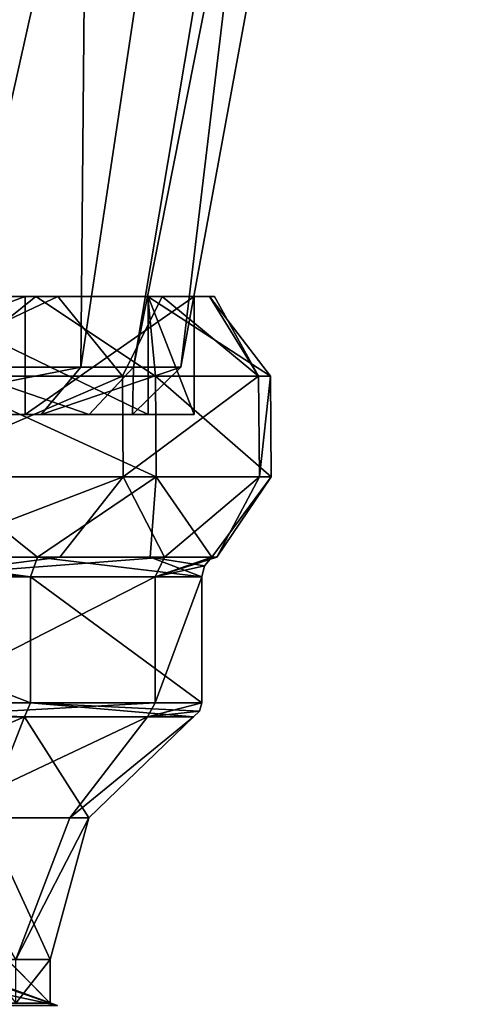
# Model space of a CAD drawing. Header units: millimetres. Extents: x -129 to 0, y -129 to 137.
# Tile 41 of 59: x -96.99 to -91.36, y 61.65 to 74.2. Entities that reach past the tile are written whole.
import ezdxf

# ---------------------------------------------------------------- set-up
doc = ezdxf.new("R2010")
doc.units = ezdxf.units.MM
doc.header["$LTSCALE"] = 65.185185
for name, color, linetype in [('305', 7, 'CONTINUOUS'), ('312', 7, 'CONTINUOUS'), ('635', 7, 'CONTINUOUS'), ('636', 7, 'CONTINUOUS'), ('637', 7, 'CONTINUOUS'), ('638', 7, 'CONTINUOUS'), ('639', 7, 'CONTINUOUS'), ('641', 7, 'CONTINUOUS'), ('642', 7, 'CONTINUOUS'), ('643', 7, 'CONTINUOUS'), ('644', 7, 'CONTINUOUS'), ('646', 7, 'CONTINUOUS'), ('647', 7, 'CONTINUOUS'), ('648', 7, 'CONTINUOUS'), ('649', 7, 'CONTINUOUS'), ('650', 7, 'CONTINUOUS'), ('653', 7, 'CONTINUOUS'), ('654', 7, 'CONTINUOUS'), ('655', 7, 'CONTINUOUS'), ('656', 7, 'CONTINUOUS'), ('657', 7, 'CONTINUOUS'), ('658', 7, 'CONTINUOUS'), ('659', 7, 'CONTINUOUS'), ('660', 7, 'CONTINUOUS'), ('661', 7, 'CONTINUOUS'), ('663', 7, 'CONTINUOUS'), ('664', 7, 'CONTINUOUS'), ('666', 7, 'CONTINUOUS'), ('684', 7, 'CONTINUOUS'), ('688', 7, 'CONTINUOUS')]:
    doc.layers.add(name, color=color, linetype=linetype)

msp = doc.modelspace()

# ---------------------------------------------------------------- linework, layer by layer
at = {"layer": '305', "linetype": 'CONTINUOUS'}
for points in [[(-97.7, 62.07), (-98.512, 62.07, 2.498), (-96.515, 61.639), (-97.7, 62.07)], [(-96.515, 61.639), (-98.512, 62.07, 2.498), (-97.553, 61.639, 3.195), (-96.515, 61.639)]]:
    msp.add_3dface(points, dxfattribs=at)
at = {"layer": '312', "linetype": 'CONTINUOUS'}
msp.add_3dface([(-97.7, 62.07), (-96.515, 61.639), (-97.553, 61.639, -3.195), (-97.7, 62.07)], dxfattribs=at)
at = {"layer": '635', "linetype": 'CONTINUOUS'}
for points in [[(-98.211, 61.67, 3.944), (-96.607, 61.67, 0.993), (-98.211, 62.224, 3.944), (-98.211, 61.67, 3.944)], [(-98.211, 62.224, 3.944), (-96.607, 61.67, 0.993), (-96.607, 62.224, 0.993), (-98.211, 62.224, 3.944)]]:
    msp.add_3dface(points, dxfattribs=at)
at = {"layer": '636', "linetype": 'CONTINUOUS'}
for points in [[(-96.932, 65.316, 5.293), (-101.001, 65.316, 7.232), (-99.972, 64.028, 5.595), (-96.932, 65.316, 5.293)], [(-97.439, 64.028, 3.857), (-96.932, 65.316, 5.293), (-99.972, 64.028, 5.595), (-97.439, 64.028, 3.857)], [(-96.115, 64.028, 1.084), (-96.932, 65.316, 5.293), (-97.439, 64.028, 3.857), (-96.115, 64.028, 1.084)], [(-94.779, 65.316, 1.333), (-96.932, 65.316, 5.293), (-96.115, 64.028, 1.084), (-94.779, 65.316, 1.333)], [(-98.211, 62.224, 3.944), (-96.607, 62.224, 0.993), (-97.439, 64.028, 3.857), (-98.211, 62.224, 3.944)], [(-96.607, 62.224, 0.993), (-96.115, 64.028, 1.084), (-97.439, 64.028, 3.857), (-96.607, 62.224, 0.993)]]:
    msp.add_3dface(points, dxfattribs=at)
at = {"layer": '637', "linetype": 'CONTINUOUS'}
for points in [[(-96.859, 67.102, 5.37), (-100.988, 67.102, 7.337), (-96.859, 65.493, 5.37), (-96.859, 67.102, 5.37)], [(-96.859, 65.493, 5.37), (-100.988, 67.102, 7.337), (-100.988, 65.493, 7.337), (-96.859, 65.493, 5.37)], [(-94.675, 67.102, 1.352), (-96.859, 67.102, 5.37), (-94.675, 65.493, 1.352), (-94.675, 67.102, 1.352)], [(-94.675, 65.493, 1.352), (-96.859, 67.102, 5.37), (-96.859, 65.493, 5.37), (-94.675, 65.493, 1.352)]]:
    msp.add_3dface(points, dxfattribs=at)
at = {"layer": '638', "linetype": 'CONTINUOUS'}
for points in [[(-98.724, 70.67, 6.771), (-98.053, 69.658, 7.315), (-96.79, 70.67, 5.443), (-98.724, 70.67, 6.771)], [(-98.053, 69.658, 7.315), (-95.265, 69.658, 4.9), (-96.79, 70.67, 5.443), (-98.053, 69.658, 7.315)], [(-96.79, 70.67, 5.443), (-95.265, 69.658, 4.9), (-95.361, 70.67, 3.582), (-96.79, 70.67, 5.443)], [(-95.265, 69.658, 4.9), (-93.801, 69.658, 1.514), (-95.361, 70.67, 3.582), (-95.265, 69.658, 4.9)], [(-95.361, 70.67, 3.582), (-93.801, 69.658, 1.514), (-94.576, 70.67, 1.37), (-95.361, 70.67, 3.582)], [(-98.048, 68.375, 7.325), (-95.256, 68.375, 4.907), (-98.053, 69.658, 7.315), (-98.048, 68.375, 7.325)], [(-98.053, 69.658, 7.315), (-95.256, 68.375, 4.907), (-95.265, 69.658, 4.9), (-98.053, 69.658, 7.315)], [(-95.256, 68.375, 4.907), (-93.79, 68.375, 1.516), (-95.265, 69.658, 4.9), (-95.256, 68.375, 4.907)], [(-95.265, 69.658, 4.9), (-93.79, 68.375, 1.516), (-93.801, 69.658, 1.514), (-95.265, 69.658, 4.9)], [(-98.711, 67.35, 6.798), (-96.769, 67.35, 5.465), (-98.048, 68.375, 7.325), (-98.711, 67.35, 6.798)], [(-98.048, 68.375, 7.325), (-96.769, 67.35, 5.465), (-95.256, 68.375, 4.907), (-98.048, 68.375, 7.325)], [(-96.769, 67.35, 5.465), (-95.334, 67.35, 3.596), (-95.256, 68.375, 4.907), (-96.769, 67.35, 5.465)], [(-95.334, 67.35, 3.596), (-94.546, 67.35, 1.376), (-95.256, 68.375, 4.907), (-95.334, 67.35, 3.596)], [(-95.256, 68.375, 4.907), (-94.546, 67.35, 1.376), (-93.79, 68.375, 1.516), (-95.256, 68.375, 4.907)]]:
    msp.add_3dface(points, dxfattribs=at)
at = {"layer": '639', "linetype": 'CONTINUOUS'}
for points in [[(-98.724, 70.67, 6.771), (-96.79, 70.67, 5.443), (-101.001, 70.67, 7.238), (-98.724, 70.67, 6.771)], [(-101.001, 70.67, 7.238), (-96.79, 70.67, 5.443), (-96.927, 70.67, 5.298), (-101.001, 70.67, 7.238)], [(-96.507, 70.67, -5.16), (-98.368, 70.67, -6.589), (-98.464, 70.67, -6.414), (-96.507, 70.67, -5.16)], [(-95.36, 70.67, -3.14), (-96.507, 70.67, -5.16), (-98.464, 70.67, -6.414), (-95.36, 70.67, -3.14)], [(-96.79, 70.67, 5.443), (-95.361, 70.67, 3.582), (-96.927, 70.67, 5.298), (-96.79, 70.67, 5.443)], [(-95.361, 70.67, 3.582), (-94.576, 70.67, 1.37), (-96.927, 70.67, 5.298), (-95.361, 70.67, 3.582)], [(-94.576, 70.67, 1.37), (-94.773, 70.67, 1.334), (-96.927, 70.67, 5.298), (-94.576, 70.67, 1.37)], [(-95.179, 70.67, -3.226), (-96.507, 70.67, -5.16), (-95.36, 70.67, -3.14), (-95.179, 70.67, -3.226)], [(-94.514, 70.67, -0.975), (-95.179, 70.67, -3.226), (-95.36, 70.67, -3.14), (-94.514, 70.67, -0.975)], [(-94.773, 70.67, 1.334), (-94.514, 70.67, -0.975), (-95.36, 70.67, -3.14), (-94.773, 70.67, 1.334)], [(-94.576, 70.67, 1.37), (-94.514, 70.67, -0.975), (-94.773, 70.67, 1.334), (-94.576, 70.67, 1.37)]]:
    msp.add_3dface(points, dxfattribs=at)
at = {"layer": '641', "linetype": 'CONTINUOUS'}
for points in [[(-96.607, 62.224, 0.993), (-96.607, 61.67, 0.993), (-97.044, 61.67, -2.337), (-96.607, 62.224, 0.993)], [(-97.044, 62.224, -2.337), (-96.607, 62.224, 0.993), (-97.044, 61.67, -2.337), (-97.044, 62.224, -2.337)]]:
    msp.add_3dface(points, dxfattribs=at)
at = {"layer": '642', "linetype": 'CONTINUOUS'}
for points in [[(-98.467, 65.316, -6.408), (-95.365, 65.316, -3.137), (-98.093, 64.028, -4.511), (-98.467, 65.316, -6.408)], [(-98.093, 64.028, -4.511), (-95.365, 65.316, -3.137), (-96.355, 64.028, -1.978), (-98.093, 64.028, -4.511)], [(-94.779, 65.316, 1.333), (-96.115, 64.028, 1.084), (-96.355, 64.028, -1.978), (-94.779, 65.316, 1.333)], [(-95.365, 65.316, -3.137), (-94.779, 65.316, 1.333), (-96.355, 64.028, -1.978), (-95.365, 65.316, -3.137)], [(-97.044, 62.224, -2.337), (-98.093, 64.028, -4.511), (-96.355, 64.028, -1.978), (-97.044, 62.224, -2.337)], [(-96.115, 64.028, 1.084), (-96.607, 62.224, 0.993), (-97.044, 62.224, -2.337), (-96.115, 64.028, 1.084)], [(-96.115, 64.028, 1.084), (-97.044, 62.224, -2.337), (-96.355, 64.028, -1.978), (-96.115, 64.028, 1.084)]]:
    msp.add_3dface(points, dxfattribs=at)
at = {"layer": '643', "linetype": 'CONTINUOUS'}
for points in [[(-98.416, 67.102, -6.502), (-95.269, 67.102, -3.183), (-98.416, 65.493, -6.502), (-98.416, 67.102, -6.502)], [(-98.416, 65.493, -6.502), (-95.269, 67.102, -3.183), (-95.269, 65.493, -3.183), (-98.416, 65.493, -6.502)], [(-94.675, 67.102, 1.352), (-94.675, 65.493, 1.352), (-95.269, 65.493, -3.183), (-94.675, 67.102, 1.352)], [(-95.269, 67.102, -3.183), (-94.675, 67.102, 1.352), (-95.269, 65.493, -3.183), (-95.269, 67.102, -3.183)]]:
    msp.add_3dface(points, dxfattribs=at)
at = {"layer": '644', "linetype": 'CONTINUOUS'}
for points in [[(-98.368, 70.67, -6.589), (-96.507, 70.67, -5.16), (-98.66, 69.658, -7.608), (-98.368, 70.67, -6.589)], [(-96.507, 70.67, -5.16), (-95.685, 69.658, -5.427), (-98.66, 69.658, -7.608), (-96.507, 70.67, -5.16)], [(-96.507, 70.67, -5.16), (-95.179, 70.67, -3.226), (-95.685, 69.658, -5.427), (-96.507, 70.67, -5.16)], [(-95.179, 70.67, -3.226), (-93.951, 69.658, -2.171), (-95.685, 69.658, -5.427), (-95.179, 70.67, -3.226)], [(-95.179, 70.67, -3.226), (-94.514, 70.67, -0.975), (-93.951, 69.658, -2.171), (-95.179, 70.67, -3.226)], [(-94.576, 70.67, 1.37), (-93.801, 69.658, 1.514), (-93.951, 69.658, -2.171), (-94.576, 70.67, 1.37)], [(-94.514, 70.67, -0.975), (-94.576, 70.67, 1.37), (-93.951, 69.658, -2.171), (-94.514, 70.67, -0.975)], [(-95.685, 69.658, -5.427), (-98.656, 68.375, -7.618), (-98.66, 69.658, -7.608), (-95.685, 69.658, -5.427)], [(-95.677, 68.375, -5.434), (-98.656, 68.375, -7.618), (-95.685, 69.658, -5.427), (-95.677, 68.375, -5.434)], [(-93.951, 69.658, -2.171), (-95.677, 68.375, -5.434), (-95.685, 69.658, -5.427), (-93.951, 69.658, -2.171)], [(-93.94, 68.375, -2.174), (-95.677, 68.375, -5.434), (-93.951, 69.658, -2.171), (-93.94, 68.375, -2.174)], [(-93.801, 69.658, 1.514), (-93.94, 68.375, -2.174), (-93.951, 69.658, -2.171), (-93.801, 69.658, 1.514)], [(-93.801, 69.658, 1.514), (-93.79, 68.375, 1.516), (-93.94, 68.375, -2.174), (-93.801, 69.658, 1.514)], [(-95.677, 68.375, -5.434), (-98.354, 67.35, -6.616), (-98.656, 68.375, -7.618), (-95.677, 68.375, -5.434)], [(-96.485, 67.35, -5.181), (-98.354, 67.35, -6.616), (-95.677, 68.375, -5.434), (-96.485, 67.35, -5.181)], [(-95.152, 67.35, -3.239), (-96.485, 67.35, -5.181), (-95.677, 68.375, -5.434), (-95.152, 67.35, -3.239)], [(-93.94, 68.375, -2.174), (-95.152, 67.35, -3.239), (-95.677, 68.375, -5.434), (-93.94, 68.375, -2.174)], [(-94.484, 67.35, -0.979), (-95.152, 67.35, -3.239), (-93.94, 68.375, -2.174), (-94.484, 67.35, -0.979)], [(-93.79, 68.375, 1.516), (-94.546, 67.35, 1.376), (-94.484, 67.35, -0.979), (-93.79, 68.375, 1.516)], [(-93.79, 68.375, 1.516), (-94.484, 67.35, -0.979), (-93.94, 68.375, -2.174), (-93.79, 68.375, 1.516)]]:
    msp.add_3dface(points, dxfattribs=at)
at = {"layer": '646', "linetype": 'CONTINUOUS'}
for points in [[(-101.001, 70.67, 7.238), (-96.927, 70.67, 5.298), (-101.001, 69.17, 7.238), (-101.001, 70.67, 7.238)], [(-101.001, 69.17, 7.238), (-96.927, 70.67, 5.298), (-96.927, 69.17, 5.298), (-101.001, 69.17, 7.238)], [(-96.927, 70.67, 5.298), (-94.773, 70.67, 1.334), (-96.927, 69.17, 5.298), (-96.927, 70.67, 5.298)], [(-96.927, 69.17, 5.298), (-94.773, 70.67, 1.334), (-94.773, 69.17, 1.334), (-96.927, 69.17, 5.298)]]:
    msp.add_3dface(points, dxfattribs=at)
at = {"layer": '647', "linetype": 'CONTINUOUS'}
for points in [[(-101.001, 69.17, 7.238), (-96.927, 69.17, 5.298), (-101.339, 69.17, 6.39), (-101.001, 69.17, 7.238)], [(-101.339, 69.17, 6.39), (-96.927, 69.17, 5.298), (-98.226, 69.17, 5.228), (-101.339, 69.17, 6.39)], [(-96.722, 69.17, -3.724), (-98.464, 69.17, -6.414), (-99.285, 69.17, -5.839), (-96.722, 69.17, -3.724)], [(-95.36, 69.17, -3.14), (-98.464, 69.17, -6.414), (-96.722, 69.17, -3.724), (-95.36, 69.17, -3.14)], [(-98.226, 69.17, 5.228), (-96.927, 69.17, 5.298), (-96.111, 69.17, 2.665), (-98.226, 69.17, 5.228)], [(-96.927, 69.17, 5.298), (-94.773, 69.17, 1.334), (-96.111, 69.17, 2.665), (-96.927, 69.17, 5.298)], [(-95.56, 69.17, -0.611), (-95.36, 69.17, -3.14), (-96.722, 69.17, -3.724), (-95.56, 69.17, -0.611)], [(-94.773, 69.17, 1.334), (-95.56, 69.17, -0.611), (-96.111, 69.17, 2.665), (-94.773, 69.17, 1.334)], [(-94.773, 69.17, 1.334), (-95.36, 69.17, -3.14), (-95.56, 69.17, -0.611), (-94.773, 69.17, 1.334)]]:
    msp.add_3dface(points, dxfattribs=at)
at = {"layer": '648', "linetype": 'CONTINUOUS'}
msp.add_3dface([(-96.607, 61.67, 0.993), (-98.211, 61.67, 3.944), (-98.755, 63.854, 0.594), (-96.607, 61.67, 0.993)], dxfattribs=at)
at = {"layer": '649', "linetype": 'CONTINUOUS'}
for points in [[(-95.36, 70.67, -3.14), (-98.464, 70.67, -6.414), (-95.36, 69.17, -3.14), (-95.36, 70.67, -3.14)], [(-98.464, 70.67, -6.414), (-98.464, 69.17, -6.414), (-95.36, 69.17, -3.14), (-98.464, 70.67, -6.414)], [(-94.773, 70.67, 1.334), (-95.36, 70.67, -3.14), (-94.773, 69.17, 1.334), (-94.773, 70.67, 1.334)], [(-94.773, 69.17, 1.334), (-95.36, 70.67, -3.14), (-95.36, 69.17, -3.14), (-94.773, 69.17, 1.334)]]:
    msp.add_3dface(points, dxfattribs=at)
at = {"layer": '650', "linetype": 'CONTINUOUS'}
for points in [[(-96.607, 61.67, 0.993), (-98.755, 63.854, 0.594), (-98.771, 63.854, -0.674), (-96.607, 61.67, 0.993)], [(-97.044, 61.67, -2.337), (-96.607, 61.67, 0.993), (-98.771, 63.854, -0.674), (-97.044, 61.67, -2.337)]]:
    msp.add_3dface(points, dxfattribs=at)
at = {"layer": '653', "linetype": 'CONTINUOUS'}
for points in [[(-95.269, 67.102, -3.183), (-98.416, 67.102, -6.502), (-95.152, 67.35, -3.239), (-95.269, 67.102, -3.183)], [(-98.416, 67.102, -6.502), (-98.354, 67.35, -6.616), (-96.485, 67.35, -5.181), (-98.416, 67.102, -6.502)], [(-98.416, 67.102, -6.502), (-96.485, 67.35, -5.181), (-95.152, 67.35, -3.239), (-98.416, 67.102, -6.502)], [(-94.546, 67.35, 1.376), (-95.269, 67.102, -3.183), (-94.484, 67.35, -0.979), (-94.546, 67.35, 1.376)], [(-95.269, 67.102, -3.183), (-94.546, 67.35, 1.376), (-94.641, 67.242, 1.358), (-95.269, 67.102, -3.183)], [(-95.269, 67.102, -3.183), (-95.152, 67.35, -3.239), (-94.484, 67.35, -0.979), (-95.269, 67.102, -3.183)], [(-94.675, 67.102, 1.352), (-95.269, 67.102, -3.183), (-94.641, 67.242, 1.358), (-94.675, 67.102, 1.352)]]:
    msp.add_3dface(points, dxfattribs=at)
at = {"layer": '654', "linetype": 'CONTINUOUS'}
for points in [[(-100.988, 67.102, 7.337), (-96.859, 67.102, 5.37), (-100.971, 67.35, 7.466), (-100.988, 67.102, 7.337)], [(-96.859, 67.102, 5.37), (-98.711, 67.35, 6.798), (-100.971, 67.35, 7.466), (-96.859, 67.102, 5.37)], [(-96.859, 67.102, 5.37), (-96.769, 67.35, 5.465), (-98.711, 67.35, 6.798), (-96.859, 67.102, 5.37)], [(-96.859, 67.102, 5.37), (-94.675, 67.102, 1.352), (-96.769, 67.35, 5.465), (-96.859, 67.102, 5.37)], [(-94.675, 67.102, 1.352), (-95.334, 67.35, 3.596), (-96.769, 67.35, 5.465), (-94.675, 67.102, 1.352)], [(-95.334, 67.35, 3.596), (-94.675, 67.102, 1.352), (-94.641, 67.242, 1.358), (-95.334, 67.35, 3.596)], [(-94.546, 67.35, 1.376), (-95.334, 67.35, 3.596), (-94.641, 67.242, 1.358), (-94.546, 67.35, 1.376)]]:
    msp.add_3dface(points, dxfattribs=at)
at = {"layer": '655', "linetype": 'CONTINUOUS'}
for points in [[(-95.365, 65.316, -3.137), (-98.467, 65.316, -6.408), (-95.269, 65.493, -3.183), (-95.365, 65.316, -3.137)], [(-98.467, 65.316, -6.408), (-98.416, 65.493, -6.502), (-95.269, 65.493, -3.183), (-98.467, 65.316, -6.408)], [(-94.675, 65.493, 1.352), (-95.365, 65.316, -3.137), (-95.269, 65.493, -3.183), (-94.675, 65.493, 1.352)], [(-95.365, 65.316, -3.137), (-94.675, 65.493, 1.352), (-94.703, 65.39, 1.347), (-95.365, 65.316, -3.137)], [(-94.779, 65.316, 1.333), (-95.365, 65.316, -3.137), (-94.703, 65.39, 1.347), (-94.779, 65.316, 1.333)]]:
    msp.add_3dface(points, dxfattribs=at)
at = {"layer": '656', "linetype": 'CONTINUOUS'}
for points in [[(-101.001, 65.316, 7.232), (-96.932, 65.316, 5.293), (-100.988, 65.493, 7.337), (-101.001, 65.316, 7.232)], [(-96.932, 65.316, 5.293), (-96.859, 65.493, 5.37), (-100.988, 65.493, 7.337), (-96.932, 65.316, 5.293)], [(-96.932, 65.316, 5.293), (-94.779, 65.316, 1.333), (-96.859, 65.493, 5.37), (-96.932, 65.316, 5.293)], [(-96.859, 65.493, 5.37), (-94.779, 65.316, 1.333), (-94.703, 65.39, 1.347), (-96.859, 65.493, 5.37)], [(-94.675, 65.493, 1.352), (-96.859, 65.493, 5.37), (-94.703, 65.39, 1.347), (-94.675, 65.493, 1.352)]]:
    msp.add_3dface(points, dxfattribs=at)
at = {"layer": '657', "color": 7, "linetype": 'CONTINUOUS'}
for points in [[(-87.298, 111.414, -1.402), (-88.56, 111.414, 6.112), (-95.546, 69.77, 2.923), (-87.298, 111.414, -1.402)], [(-94.942, 69.77, -0.671), (-87.298, 111.414, -1.402), (-95.546, 69.77, 2.923), (-94.942, 69.77, -0.671)]]:
    msp.add_3dface(points, dxfattribs=at)
at = {"layer": '658', "color": 7, "linetype": 'CONTINUOUS'}
for points in [[(-89.962, 111.414, -8.54), (-94.942, 69.77, -0.671), (-96.216, 69.77, -4.085), (-89.962, 111.414, -8.54)], [(-87.298, 111.414, -1.402), (-94.942, 69.77, -0.671), (-89.962, 111.414, -8.54), (-87.298, 111.414, -1.402)]]:
    msp.add_3dface(points, dxfattribs=at)
at = {"layer": '659', "color": 7, "linetype": 'CONTINUOUS'}
for points in [[(-95.56, 69.17, -0.611), (-96.722, 69.17, -3.724), (-94.942, 69.77, -0.671), (-95.56, 69.17, -0.611)], [(-94.942, 69.77, -0.671), (-96.722, 69.17, -3.724), (-96.216, 69.77, -4.085), (-94.942, 69.77, -0.671)]]:
    msp.add_3dface(points, dxfattribs=at)
at = {"layer": '660', "color": 7, "linetype": 'CONTINUOUS'}
for points in [[(-96.111, 69.17, 2.665), (-95.56, 69.17, -0.611), (-95.546, 69.77, 2.923), (-96.111, 69.17, 2.665)], [(-95.56, 69.17, -0.611), (-94.942, 69.77, -0.671), (-95.546, 69.77, 2.923), (-95.56, 69.17, -0.611)]]:
    msp.add_3dface(points, dxfattribs=at)
at = {"layer": '661', "color": 7, "linetype": 'CONTINUOUS'}
for points in [[(-98.226, 69.17, 5.228), (-96.111, 69.17, 2.665), (-97.865, 69.77, 5.734), (-98.226, 69.17, 5.228)], [(-96.111, 69.17, 2.665), (-95.546, 69.77, 2.923), (-97.865, 69.77, 5.734), (-96.111, 69.17, 2.665)]]:
    msp.add_3dface(points, dxfattribs=at)
at = {"layer": '663', "color": 7, "linetype": 'CONTINUOUS'}
for points in [[(-95.838, 111.414, -13.39), (-96.216, 69.77, -4.085), (-99.027, 69.77, -6.404), (-95.838, 111.414, -13.39)], [(-89.962, 111.414, -8.54), (-96.216, 69.77, -4.085), (-95.838, 111.414, -13.39), (-89.962, 111.414, -8.54)]]:
    msp.add_3dface(points, dxfattribs=at)
at = {"layer": '664', "color": 7, "linetype": 'CONTINUOUS'}
for points in [[(-96.722, 69.17, -3.724), (-99.285, 69.17, -5.839), (-96.216, 69.77, -4.085), (-96.722, 69.17, -3.724)], [(-96.216, 69.77, -4.085), (-99.285, 69.17, -5.839), (-99.027, 69.77, -6.404), (-96.216, 69.77, -4.085)]]:
    msp.add_3dface(points, dxfattribs=at)
at = {"layer": '666', "color": 7, "linetype": 'CONTINUOUS'}
msp.add_3dface([(-95.838, 111.414, -13.39), (-99.027, 69.77, -6.404), (-103.352, 111.414, -14.652), (-95.838, 111.414, -13.39)], dxfattribs=at)
at = {"layer": '684', "color": 7, "linetype": 'CONTINUOUS'}
for points in [[(-101.279, 69.77, 7.008), (-97.865, 69.77, 5.734), (-93.41, 111.414, 11.988), (-101.279, 69.77, 7.008)], [(-100.548, 111.414, 14.652), (-101.279, 69.77, 7.008), (-93.41, 111.414, 11.988), (-100.548, 111.414, 14.652)]]:
    msp.add_3dface(points, dxfattribs=at)
at = {"layer": '688', "color": 7, "linetype": 'CONTINUOUS'}
for points in [[(-95.546, 69.77, 2.923), (-88.56, 111.414, 6.112), (-97.865, 69.77, 5.734), (-95.546, 69.77, 2.923)], [(-97.865, 69.77, 5.734), (-88.56, 111.414, 6.112), (-93.41, 111.414, 11.988), (-97.865, 69.77, 5.734)]]:
    msp.add_3dface(points, dxfattribs=at)

doc.saveas('drawing.dxf')
